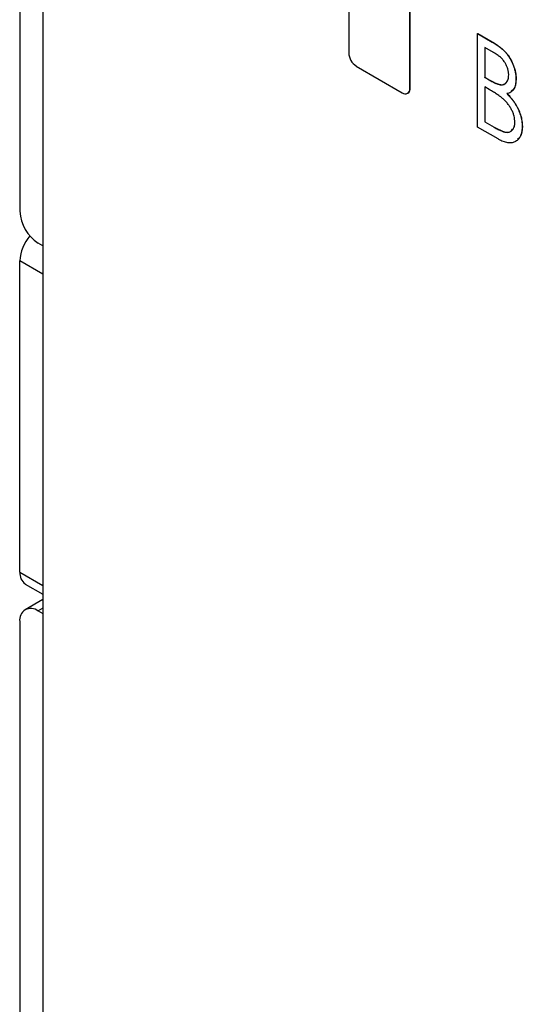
# Model space of a CAD drawing. Header units: millimetres. Extents: x 0 to 420, y 0 to 297.
# Tile 57 of 101: x 315 to 321, y 219 to 230. Entities that reach past the tile are written whole.
import ezdxf

# ---------------------------------------------------------------- set-up
doc = ezdxf.new("R2010")
doc.units = ezdxf.units.MM

msp = doc.modelspace()

# ---------------------------------------------------------------- linework, layer by layer
at = {"color": 7, "linetype": 'Continuous', "lineweight": 25}
for p, q in [((315.162, 250.736), (315.162, 227.707)), ((315.428, 239.782), (315.428, 200.937)), ((318.96, 230.637), (318.96, 229.534)), ((319.667, 229.126), (319.667, 230.228)), ((319.67, 229.128), (319.67, 230.23)), ((320.448, 229.757), (320.45, 229.758)), ((320.448, 229.757), (320.617, 229.66)), ((320.448, 228.677), (320.448, 229.757)), ((320.45, 229.758), (320.619, 229.661)), ((320.617, 229.66), (320.619, 229.661)), ((320.633, 229.54), (320.532, 229.598)), ((320.532, 229.598), (320.532, 229.252)), ((320.534, 229.597), (320.534, 229.253)), ((319.048, 229.381), (319.578, 229.075)), ((320.532, 229.252), (320.534, 229.253)), ((320.532, 229.252), (320.582, 229.223)), ((320.534, 229.253), (320.584, 229.224)), ((320.582, 229.223), (320.584, 229.224)), ((320.892, 229.233), (320.894, 229.234)), ((319.667, 229.126), (319.67, 229.128)), ((320.581, 229.113), (320.532, 229.141)), ((320.532, 229.141), (320.532, 228.739)), ((320.534, 229.14), (320.534, 228.74)), ((319.641, 229.069), (319.644, 229.071)), ((320.532, 228.739), (320.534, 228.74)), ((320.532, 228.739), (320.64, 228.677)), ((320.534, 228.74), (320.642, 228.678)), ((320.685, 228.541), (320.448, 228.677)), ((320.64, 228.677), (320.642, 228.678)), ((320.964, 228.686), (320.966, 228.687)), ((315.428, 227.309), (315.374, 227.34)), ((315.163, 223.543), (315.163, 227.135)), ((315.225, 223.405), (315.428, 223.288)), ((315.428, 223.226), (315.224, 223.109)), ((315.374, 223.094), (315.428, 223.063)), ((315.162, 222.971), (315.162, 199.943))]:
    msp.add_line(p, q, dxfattribs=at)
at = {"color": 8, "linetype": 'Continuous', "lineweight": 25}
for p, q in [((315.428, 226.982), (315.163, 227.135)), ((315.163, 223.543), (315.428, 223.389)), ((315.428, 223.125), (315.374, 223.094))]:
    msp.add_line(p, q, dxfattribs=at)
at = {"color": 7, "linetype": 'Continuous', "lineweight": 25}
for centre, radius, start, end in [((319.152, 229.543), 0.192, 182.6049, 237.3951), ((319.613, 229.117), 0.0546, 230.7957, 9.2152), ((319.614, 229.119), 0.0572, 302.3604, 8.9517), ((315.623, 227.728), 0.461, 182.6056, 237.3945), ((315.625, 227.114), 0.463, 138.3936, 177.3092), ((315.315, 223.529), 0.153, 174.7567, 233.9315), ((315.291, 222.992), 0.131, 50.7968, 189.2144)]:
    msp.add_arc(centre, radius, start, end, dxfattribs=at)
for points, knots in [([(320.617, 229.66), (320.625, 229.655), (320.641, 229.646), (320.664, 229.631), (320.686, 229.616), (320.707, 229.6), (320.726, 229.585), (320.743, 229.57), (320.759, 229.555), (320.778, 229.534), (320.8, 229.507), (320.823, 229.471), (320.843, 229.433), (320.861, 229.394), (320.874, 229.353), (320.885, 229.312), (320.891, 229.272), (320.891, 229.246), (320.892, 229.233)], [0, 0, 0, 0, 0.060411, 0.117245, 0.171021, 0.220982, 0.268098, 0.311607, 0.352705, 0.391223, 0.464448, 0.5367, 0.610578, 0.686475, 0.763836, 0.840678, 0.919304, 1, 1, 1, 1]), ([(320.619, 229.661), (320.627, 229.656), (320.643, 229.647), (320.666, 229.632), (320.688, 229.617), (320.708, 229.601), (320.727, 229.586), (320.745, 229.571), (320.761, 229.556), (320.78, 229.535), (320.801, 229.508), (320.825, 229.472), (320.845, 229.434), (320.862, 229.395), (320.876, 229.354), (320.887, 229.313), (320.892, 229.273), (320.893, 229.247), (320.894, 229.234)], [0, 0, 0, 0, 0.060411, 0.117245, 0.171021, 0.220982, 0.268098, 0.311607, 0.352705, 0.391223, 0.464448, 0.5367, 0.610578, 0.686475, 0.763836, 0.840678, 0.919304, 1, 1, 1, 1]), ([(320.808, 229.28), (320.808, 229.286), (320.808, 229.298), (320.805, 229.316), (320.802, 229.334), (320.798, 229.352), (320.792, 229.37), (320.785, 229.387), (320.776, 229.404), (320.766, 229.421), (320.755, 229.437), (320.742, 229.454), (320.727, 229.469), (320.712, 229.484), (320.694, 229.499), (320.675, 229.513), (320.654, 229.527), (320.64, 229.535), (320.633, 229.54)], [0, 0, 0, 0, 0.0613296, 0.1202282, 0.1762954, 0.231183, 0.2843601, 0.3368041, 0.3903186, 0.4441023, 0.4999307, 0.558187, 0.6200478, 0.685431, 0.7558339, 0.8320746, 0.9128373, 1, 1, 1, 1]), ([(320.582, 229.223), (320.589, 229.219), (320.603, 229.211), (320.624, 229.2), (320.643, 229.191), (320.66, 229.183), (320.676, 229.177), (320.691, 229.172), (320.704, 229.168), (320.719, 229.166), (320.736, 229.166), (320.754, 229.171), (320.77, 229.18), (320.783, 229.193), (320.794, 229.21), (320.802, 229.23), (320.807, 229.254), (320.808, 229.271), (320.808, 229.28)], [0, 0, 0, 0, 0.069184, 0.1336714, 0.1935726, 0.248874, 0.2998056, 0.3464266, 0.3887398, 0.4272833, 0.4989393, 0.5691837, 0.6394232, 0.7108447, 0.7828025, 0.8546314, 0.9259451, 1, 1, 1, 1]), ([(320.584, 229.224), (320.613, 229.208), (320.671, 229.175), (320.75, 229.158), (320.775, 229.19), (320.785, 229.202)], [0, 0, 0, 0, 0.387739, 0.771298, 1, 1, 1, 1]), ([(320.892, 229.233), (320.892, 229.222), (320.891, 229.199), (320.886, 229.167), (320.878, 229.139), (320.866, 229.116), (320.851, 229.095), (320.832, 229.08), (320.811, 229.069), (320.795, 229.066), (320.787, 229.064)], [0, 0, 0, 0, 0.131479, 0.258232, 0.38261, 0.506215, 0.627933, 0.750087, 0.872821, 1, 1, 1, 1]), ([(320.894, 229.234), (320.89, 229.183), (320.886, 229.117), (320.845, 229.098), (320.837, 229.094)], [0, 0, 0, 0, 0.791996, 1, 1, 1, 1]), ([(320.736, 229.01), (320.732, 229.014), (320.723, 229.021), (320.709, 229.032), (320.693, 229.043), (320.675, 229.056), (320.654, 229.069), (320.632, 229.083), (320.607, 229.098), (320.59, 229.107), (320.581, 229.113)], [0, 0, 0, 0, 0.080141, 0.171688, 0.277239, 0.39575, 0.527398, 0.670909, 0.828844, 1, 1, 1, 1]), ([(320.88, 228.734), (320.879, 228.746), (320.878, 228.769), (320.871, 228.805), (320.859, 228.842), (320.842, 228.879), (320.821, 228.915), (320.796, 228.95), (320.768, 228.982), (320.747, 229.001), (320.736, 229.01)], [0, 0, 0, 0, 0.122978, 0.241496, 0.358865, 0.47987, 0.603747, 0.728862, 0.860622, 1, 1, 1, 1]), ([(320.787, 229.064), (320.797, 229.054), (320.817, 229.033), (320.844, 229.001), (320.868, 228.97), (320.888, 228.94), (320.905, 228.909), (320.921, 228.879), (320.933, 228.847), (320.944, 228.815), (320.953, 228.782), (320.96, 228.749), (320.963, 228.717), (320.963, 228.697), (320.964, 228.686)], [0, 0, 0, 0, 0.105094, 0.200987, 0.288426, 0.36794, 0.443759, 0.519243, 0.59631, 0.674393, 0.754077, 0.833933, 0.916123, 1, 1, 1, 1]), ([(320.788, 229.065), (320.799, 229.055), (320.819, 229.034), (320.846, 229.002), (320.87, 228.971), (320.89, 228.941), (320.907, 228.91), (320.922, 228.88), (320.935, 228.848), (320.946, 228.816), (320.955, 228.783), (320.961, 228.75), (320.965, 228.718), (320.965, 228.698), (320.966, 228.687)], [0, 0, 0, 0, 0.105094, 0.200987, 0.288426, 0.36794, 0.443759, 0.519243, 0.59631, 0.674393, 0.754077, 0.833933, 0.916123, 1, 1, 1, 1]), ([(320.64, 228.677), (320.648, 228.673), (320.663, 228.664), (320.685, 228.652), (320.705, 228.643), (320.723, 228.635), (320.74, 228.628), (320.755, 228.623), (320.769, 228.62), (320.784, 228.617), (320.802, 228.618), (320.822, 228.623), (320.839, 228.632), (320.853, 228.646), (320.865, 228.664), (320.874, 228.684), (320.879, 228.708), (320.88, 228.726), (320.88, 228.734)], [0, 0, 0, 0, 0.069807, 0.134579, 0.194415, 0.250549, 0.301262, 0.347969, 0.390185, 0.42866, 0.500914, 0.571392, 0.642245, 0.714971, 0.787795, 0.858561, 0.928895, 1, 1, 1, 1]), ([(320.642, 228.678), (320.673, 228.661), (320.734, 228.626), (320.816, 228.609), (320.843, 228.641), (320.853, 228.653)], [0, 0, 0, 0, 0.38956, 0.774963, 1, 1, 1, 1]), ([(320.964, 228.686), (320.964, 228.676), (320.963, 228.655), (320.96, 228.627), (320.954, 228.601), (320.945, 228.578), (320.935, 228.557), (320.921, 228.539), (320.906, 228.524), (320.888, 228.512), (320.869, 228.502), (320.847, 228.496), (320.824, 228.495), (320.799, 228.496), (320.773, 228.502), (320.745, 228.511), (320.715, 228.523), (320.695, 228.535), (320.685, 228.541)], [0, 0, 0, 0, 0.063363, 0.124627, 0.184367, 0.243059, 0.301844, 0.361338, 0.42118, 0.482903, 0.544595, 0.605999, 0.667367, 0.729491, 0.793258, 0.859341, 0.927971, 1, 1, 1, 1]), ([(320.966, 228.687), (320.963, 228.64), (320.959, 228.573), (320.919, 228.546), (320.907, 228.538)], [0, 0, 0, 0, 0.697004, 1, 1, 1, 1])]:
    msp.add_open_spline(points, degree=3, knots=knots, dxfattribs=at)

doc.saveas('drawing.dxf')
